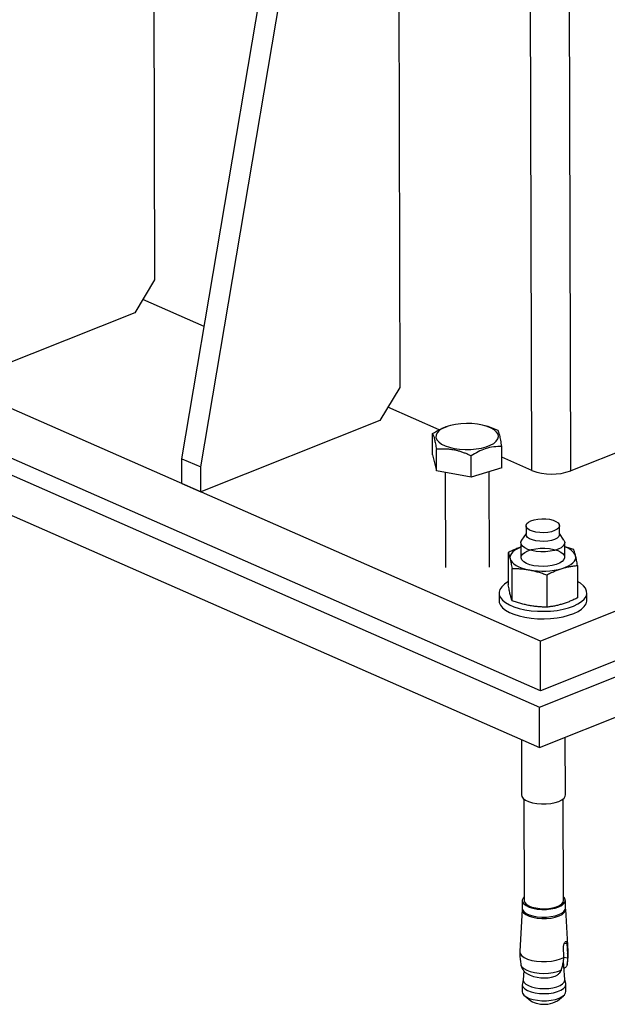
# Model space of a CAD drawing. Header units: millimetres. Extents: x 5 to 589, y 5 to 415.
# Tile 91 of 95: x 551 to 562, y 316 to 334. Entities that reach past the tile are written whole.
import ezdxf

# ---------------------------------------------------------------- set-up
doc = ezdxf.new("R2010")
doc.units = ezdxf.units.MM
doc.layers.add('TRAIT-FORT', color=4, linetype='Continuous', lineweight=25)

msp = doc.modelspace()

# ---------------------------------------------------------------- linework, layer by layer
at = {"layer": 'TRAIT-FORT', "color": 4, "linetype": 'Continuous', "lineweight": 25}
for p, q in [((560.5015, 325.3756), (560.4366, 348.76)), ((561.2084, 325.3692), (561.1443, 348.4493)), ((553.5731, 346.5625), (553.6223, 328.8501)), ((554.1196, 325.5912), (557.337, 344.6056)), ((558.0438, 344.5992), (558.093, 326.8869)), ((554.4635, 325.4402), (557.6809, 344.4546)), ((560.655, 322.2677), (543.4599, 329.8186)), ((578.8023, 329.5012), (560.655, 322.2677)), ((542.8622, 328.8698), (560.6385, 321.0637)), ((560.6575, 321.3594), (543.4624, 328.9102)), ((553.6223, 328.8501), (553.2606, 328.2513)), ((554.527, 327.9992), (553.4057, 328.4916)), ((560.6385, 321.0637), (579.5117, 328.5865)), ((578.8048, 328.5929), (560.6575, 321.3594)), ((542.8643, 328.134), (560.6405, 320.3279)), ((553.2606, 328.2513), (549.994, 326.9492)), ((560.6405, 320.3279), (579.5137, 327.8508)), ((558.093, 326.8869), (557.7313, 326.288)), ((558.8122, 326.1174), (557.8764, 326.5284)), ((563.959, 326.4656), (561.2084, 325.3692)), ((557.7313, 326.288), (554.4648, 324.986)), ((558.976, 326.185), (558.9571, 326.179)), ((559.6911, 326.1783), (559.6637, 326.1869)), ((558.6898, 325.659), (558.6887, 326.0488)), ((558.7596, 325.3709), (558.7586, 325.7607)), ((559.9535, 325.4243), (559.9524, 325.814)), ((554.1196, 325.5912), (554.4635, 325.4402)), ((554.1209, 325.137), (554.1196, 325.5912)), ((558.6898, 325.659), (558.7596, 325.3709)), ((559.3915, 325.2535), (559.3904, 325.6433)), ((560.5015, 325.3756), (559.953, 325.6165)), ((554.4648, 324.986), (554.4635, 325.4402)), ((559.9535, 325.4243), (559.3915, 325.2535)), ((559.3915, 325.2535), (558.7596, 325.3709)), ((558.9222, 325.3407), (558.927, 323.6099)), ((559.727, 323.6121), (559.7222, 325.354)), ((554.1209, 325.137), (554.4648, 324.986)), ((560.3938, 324.3686), (560.3943, 324.2096)), ((561.0043, 324.2113), (561.0038, 324.3702)), ((560.3942, 324.2268), (560.3139, 324.1039)), ((561.0852, 324.106), (561.0042, 324.2285)), ((560.2997, 324.0595), (560.3004, 323.7915)), ((561.1004, 323.7937), (561.0997, 324.0617)), ((560.0686, 323.8798), (560.0703, 323.2908)), ((560.1401, 323.0027), (560.1385, 323.5916)), ((561.3324, 323.645), (561.334, 323.056)), ((560.7704, 323.4742), (560.772, 322.8853)), ((559.9022, 323.1409), (559.9026, 323.0047)), ((561.5026, 323.0091), (561.5022, 323.1454)), ((560.6575, 321.3594), (560.655, 322.2677)), ((560.6405, 320.3279), (560.6385, 321.0637)), ((560.3096, 320.4732), (560.3124, 319.4633)), ((561.1124, 319.4655), (561.1095, 320.5149)), ((560.3526, 319.3905), (560.3578, 317.5378)), ((561.0778, 317.5398), (561.0726, 319.3925)), ((560.3253, 317.5377), (560.3257, 317.3969)), ((561.1107, 317.3991), (561.1103, 317.5399)), ((560.3204, 317.3782), (560.2782, 316.6105)), ((561.1625, 316.613), (561.1161, 317.3804)), ((561.0819, 316.5015), (561.0775, 316.6985)), ((561.0934, 316.7626), (561.1374, 316.7544)), ((561.1374, 316.7544), (561.1509, 316.5659)), ((561.0757, 316.421), (561.0819, 316.5015)), ((561.1485, 316.4889), (561.0819, 316.5013)), ((561.1509, 316.5659), (561.1485, 316.4889)), ((560.3554, 316.2537), (560.343, 316.0943)), ((561.1006, 316.0964), (561.0799, 316.3432)), ((561.1016, 316.3085), (561.0817, 316.3027)), ((561.0826, 316.312), (561.1016, 316.3085)), ((561.1436, 316.3711), (561.1451, 316.3792)), ((560.3434, 316.0991), (560.3262, 316.0218)), ((560.9252, 316.1568), (560.9582, 316.1748)), ((561.1177, 316.024), (561.1002, 316.1012)), ((560.3245, 316.0062), (560.3249, 315.8754)), ((561.1199, 315.8777), (561.1195, 316.0085)), ((560.3698, 315.799), (560.481, 315.7099)), ((560.9647, 315.7112), (561.0755, 315.801))]:
    msp.add_line(p, q, dxfattribs=at)
at = {"layer": 'TRAIT-FORT', "color": 4, "linetype": 'Continuous', "lineweight": 25, "flags": 128}
for points in [[(559.0866, 325.7778), (559.1832, 325.7641), (559.2842, 325.7578), (559.3863, 325.7592), (559.4864, 325.7681), (559.5811, 325.7844), (559.6674, 325.8075), (559.7426, 325.8366), (559.8042, 325.8708), (559.8502, 325.9091), (559.8792, 325.9502), (559.8903, 325.9927), (559.883, 326.0353), (559.8577, 326.0766), (559.8151, 326.1154), (559.7566, 326.1503), (559.684, 326.1802), (559.5998, 326.2042), (559.5066, 326.2216), (559.4074, 326.2316), (559.3054, 326.2341), (559.2039, 326.2289), (559.1062, 326.2163), (559.0153, 326.1965), (558.9342, 326.1703), (558.8656, 326.1385), (558.8115, 326.1021), (558.7738, 326.0623), (558.7537, 326.0203), (558.7518, 325.9776), (558.7682, 325.9354), (558.8023, 325.8952), (558.8531, 325.8582), (558.9189, 325.8257), (558.9976, 325.7986), (559.0866, 325.7778)], [(560.8239, 324.486), (560.8868, 324.4703), (560.9389, 324.4487), (560.9769, 324.4224), (560.9988, 324.3931), (561.0033, 324.3624), (560.99, 324.3322), (560.9599, 324.304), (560.9146, 324.2797), (560.8567, 324.2606), (560.7897, 324.2478), (560.7173, 324.2421), (560.6439, 324.2438), (560.5737, 324.2528), (560.5108, 324.2685), (560.4588, 324.2901), (560.4207, 324.3164), (560.3988, 324.3457), (560.3944, 324.3764), (560.4076, 324.4066), (560.4378, 324.4348), (560.4831, 324.4591), (560.5409, 324.4782), (560.608, 324.491), (560.6803, 324.4967), (560.7537, 324.495), (560.8239, 324.486)], [(560.5742, 324.0938), (560.5112, 324.1096), (560.4592, 324.1312), (560.4212, 324.1574), (560.3993, 324.1867), (560.3943, 324.2096)], [(561.0043, 324.2113), (561.0037, 324.2035), (560.9905, 324.1732), (560.9603, 324.1451), (560.915, 324.1208), (560.8571, 324.1017), (560.7901, 324.0889), (560.7178, 324.0832), (560.6444, 324.0848), (560.5742, 324.0938)], [(560.2999, 323.9786), (560.289, 323.9743), (560.2355, 323.9502), (560.19, 323.9234), (560.1532, 323.8943), (560.1258, 323.8635), (560.1082, 323.8314), (560.1007, 323.7987), (560.1035, 323.7659)], [(561.0852, 324.106), (561.0988, 324.0723), (561.0951, 324.0362), (561.0728, 324.0012), (561.0331, 323.9689), (560.9779, 323.941), (560.9096, 323.9186), (560.8315, 323.9029), (560.7472, 323.8946), (560.6607, 323.894), (560.576, 323.9012), (560.4972, 323.9158), (560.4277, 323.9373), (560.371, 323.9644), (560.3297, 323.9961), (560.3057, 324.0308), (560.3001, 324.0669), (560.3131, 324.1027), (560.3139, 324.1039)], [(560.5374, 323.6406), (560.4633, 323.6586), (560.4002, 323.6829), (560.3513, 323.7124), (560.3186, 323.7455), (560.3038, 323.7809), (560.3075, 323.8168), (560.3296, 323.8516), (560.369, 323.8837), (560.424, 323.9114), (560.4918, 323.9337), (560.5695, 323.9493), (560.6532, 323.9576), (560.7392, 323.9582), (560.8233, 323.951), (560.9017, 323.9364), (560.9707, 323.9152), (561.027, 323.8881), (561.0681, 323.8566), (561.092, 323.8222), (561.0975, 323.7863), (561.0846, 323.7507), (561.0536, 323.7171), (561.0061, 323.687), (560.9444, 323.6619), (560.8712, 323.6429), (560.79, 323.6308), (560.7047, 323.6264), (560.6192, 323.6297), (560.5374, 323.6406)], [(561.0513, 323.5898), (561.1118, 323.6109), (561.1653, 323.635), (561.2108, 323.6619), (561.2476, 323.6909), (561.2751, 323.7218), (561.2927, 323.7538), (561.3002, 323.7865), (561.2974, 323.8193)], [(560.1035, 323.7659), (560.1165, 323.7336), (560.1395, 323.7023), (560.1721, 323.6725), (560.2137, 323.6447), (560.2637, 323.6195), (560.3211, 323.5973), (560.385, 323.5784), (560.4544, 323.5632)], [(560.0701, 323.3468), (560.0639, 323.3434), (559.9992, 323.3012), (559.9501, 323.2555), (559.9179, 323.2072), (559.9032, 323.1576), (559.9063, 323.1076), (559.9272, 323.0584), (559.9655, 323.0111), (560.0201, 322.9668), (560.0901, 322.9263), (560.1737, 322.8908), (560.2691, 322.8609), (560.3741, 322.8372)], [(560.3741, 322.8372), (560.4866, 322.8205), (560.6038, 322.8109), (560.7232, 322.8087), (560.8422, 322.814), (560.958, 322.8267), (561.0681, 322.8464), (561.1701, 322.8728), (561.2616, 322.9052), (561.3406, 322.9429), (561.4053, 322.9851), (561.4543, 323.0308), (561.4866, 323.0791), (561.5013, 323.1287), (561.4981, 323.1787), (561.4772, 323.2279), (561.439, 323.2752), (561.3843, 323.3196), (561.3332, 323.3503)], [(559.9026, 323.0047), (559.9067, 322.9713), (559.9276, 322.9222), (559.9658, 322.8749), (560.0205, 322.8305), (560.0904, 322.7901), (560.174, 322.7545), (560.2694, 322.7246), (560.3745, 322.701)], [(560.3745, 322.701), (560.4869, 322.6842), (560.6042, 322.6746), (560.7236, 322.6725), (560.8425, 322.6778), (560.9584, 322.6905), (561.0685, 322.7102), (561.1704, 322.7366), (561.2619, 322.769), (561.3409, 322.8067), (561.4057, 322.8489), (561.4547, 322.8946), (561.4869, 322.9428), (561.5017, 322.9925), (561.5026, 323.0091)], [(560.3124, 319.4633), (560.3184, 319.4347), (560.3425, 319.4), (560.3838, 319.3683), (560.4405, 319.3411), (560.5099, 319.3197), (560.5888, 319.305), (560.6735, 319.2978), (560.76, 319.2984), (560.8442, 319.3068), (560.9223, 319.3225), (560.9906, 319.3449), (561.0459, 319.3728), (561.0856, 319.405), (561.1078, 319.4401), (561.1124, 319.4655)], [(560.3576, 317.6032), (560.3385, 317.5801), (560.3257, 317.545), (560.3312, 317.5096), (560.3547, 317.4756), (560.3953, 317.4445), (560.4509, 317.4178), (560.5191, 317.3968), (560.5965, 317.3824), (560.6795, 317.3753), (560.7644, 317.3759), (560.8471, 317.3841), (560.9237, 317.3995), (560.9907, 317.4214), (561.045, 317.4489), (561.0839, 317.4805), (561.1058, 317.5149), (561.1095, 317.5503), (561.0948, 317.5853), (561.0776, 317.6052)], [(560.3578, 317.5378), (560.3579, 317.534), (560.369, 317.5006), (560.3976, 317.4692), (560.4423, 317.4412), (560.5008, 317.4181), (560.5701, 317.4011), (560.6469, 317.391), (560.7272, 317.3883), (560.8071, 317.3931), (560.8824, 317.4053), (560.9495, 317.4241), (561.005, 317.4487), (561.0461, 317.4778), (561.0707, 317.5099), (561.0778, 317.5398)], [(560.3257, 317.4017), (560.3206, 317.3816), (560.3262, 317.3457), (560.3501, 317.3112), (560.3913, 317.2796), (560.4477, 317.2526), (560.5167, 317.2313), (560.5952, 317.2167), (560.6795, 317.2095), (560.7655, 317.2101), (560.8494, 317.2184), (560.9271, 317.2341), (560.995, 317.2563), (561.05, 317.2841), (561.0895, 317.3162), (561.1116, 317.351), (561.1154, 317.387), (561.1107, 317.4039)], [(560.3257, 317.3969), (560.3315, 317.3688), (560.3551, 317.3348), (560.3957, 317.3037), (560.4513, 317.277), (560.5194, 317.256), (560.5969, 317.2416), (560.6799, 317.2345), (560.7648, 317.2351), (560.8475, 317.2433), (560.9241, 317.2587), (560.9911, 317.2807), (561.0454, 317.3081), (561.0843, 317.3397), (561.1062, 317.3741), (561.1107, 317.3991)], [(560.2782, 316.6105), (560.2782, 316.6098), (560.2863, 316.5708), (560.3139, 316.5334), (560.3598, 316.4993), (560.4218, 316.4701), (560.4973, 316.447), (560.5827, 316.4312), (560.6743, 316.4232), (560.768, 316.4235), (560.8596, 316.432), (560.9449, 316.4484), (561.0201, 316.4719), (561.0819, 316.5015)], [(561.1509, 316.5659), (561.1626, 316.6048), (561.1625, 316.613)], [(560.2969, 316.3769), (560.2988, 316.3672), (560.3174, 316.3313), (560.3534, 316.2977), (560.4052, 316.268), (560.4706, 316.2435), (560.5468, 316.2252), (560.6304, 316.2138), (560.718, 316.2099), (560.8057, 316.2137), (560.8897, 316.2249), (560.9665, 316.2432), (561.0327, 316.2676)], [(560.343, 316.0943), (560.3436, 316.0789), (560.3577, 316.0451), (560.3889, 316.0135), (560.4356, 315.9854), (560.4957, 315.9623), (560.5664, 315.9451)], [(560.5664, 315.9451), (560.6443, 315.9347), (560.7259, 315.9315), (560.8072, 315.9358), (560.8846, 315.9472), (560.9544, 315.9654), (561.0133, 315.9894), (561.0585, 316.018), (561.0881, 316.0501), (561.1004, 316.084), (561.1006, 316.0964)], [(560.3249, 315.8754), (560.3308, 315.847), (560.3547, 315.8125), (560.3958, 315.781), (560.4522, 315.754), (560.5211, 315.7327), (560.5995, 315.7182), (560.6837, 315.711), (560.7696, 315.7116), (560.8534, 315.7199), (560.931, 315.7355), (560.9988, 315.7577), (561.0538, 315.7855), (561.0932, 315.8175), (561.1153, 315.8523), (561.1199, 315.8777)], [(560.3262, 316.0218), (560.3254, 315.9957), (560.3402, 315.9603), (560.3729, 315.9271), (560.4219, 315.8977), (560.4849, 315.8734), (560.559, 315.8553)], [(560.559, 315.8553), (560.6408, 315.8444), (560.7263, 315.8411), (560.8116, 315.8456), (560.8928, 315.8576), (560.966, 315.8766), (561.0277, 315.9018), (561.0752, 315.9319), (561.1062, 315.9655), (561.1192, 316.001), (561.1177, 316.024)]]:
    msp.add_lwpolyline(points, dxfattribs=at)
at = {"layer": 'TRAIT-FORT', "color": 4, "linetype": 'Continuous', "lineweight": 25}
for centre, radius, start, end in [((560.8636, 326.336), 1.0264, 249.34437, 289.62668), ((561.0295, 323.6932), 0.2961, 25.20814, 76.23935), ((560.6952, 324.8666), 1.3255, 259.53208, 285.58547), ((560.7238, 316.801), 0.6749, 242.00596, 287.36372), ((560.6489, 315.9465), 0.2902, 234.63342, 262.48283), ((560.7227, 316.1248), 0.4792, 256.51492, 300.33323)]:
    msp.add_arc(centre, radius, start, end, dxfattribs=at)
for points, knots in [([(558.6887, 326.0488), (558.7374, 326.0783), (558.8257, 326.1318), (558.917, 326.1628), (558.9579, 326.1767)], [0, 0, 0, 0, 0.552018, 1, 1, 1, 1]), ([(559.8826, 326.1021), (559.8628, 326.1113), (559.8231, 326.1296), (559.7627, 326.1538), (559.7183, 326.1702), (559.6939, 326.1773), (559.6901, 326.1784)], [0, 0, 0, 0, 0.3127829, 0.6261473, 0.9417901, 1, 1, 1, 1]), ([(558.6887, 326.0488), (558.6947, 326.0378), (558.7069, 326.0157), (558.725, 325.9512), (558.7424, 325.8643), (558.7532, 325.7954), (558.7586, 325.7607)], [0, 0, 0, 0, 0.2646075, 0.534953, 0.7653458, 1, 1, 1, 1]), ([(559.9524, 325.814), (559.9463, 325.8531), (559.934, 325.9321), (559.9158, 326.0174), (559.8985, 326.0737), (559.8879, 326.0926), (559.8826, 326.1021)], [0, 0, 0, 0, 0.2646075, 0.534953, 0.7653458, 1, 1, 1, 1]), ([(559.3904, 325.6433), (559.3706, 325.6524), (559.331, 325.6707), (559.2706, 325.6951), (559.2094, 325.7167), (559.1414, 325.7367), (559.0666, 325.7532), (558.9851, 325.7642), (558.9034, 325.7684), (558.8277, 325.7668), (558.7797, 325.7625), (558.7586, 325.7607)], [0, 0, 0, 0, 0.0959759, 0.1921303, 0.2889837, 0.386155, 0.511758, 0.6382621, 0.7673312, 0.8971208, 1, 1, 1, 1]), ([(559.9524, 325.814), (559.9036, 325.8133), (559.8049, 325.8117), (559.6588, 325.7777), (559.5192, 325.72), (559.4336, 325.669), (559.3904, 325.6433)], [0, 0, 0, 0, 0.2646075, 0.534953, 0.7653458, 1, 1, 1, 1]), ([(560.2999, 323.9789), (560.293, 323.9766), (560.2627, 323.9667), (560.2089, 323.945), (560.1386, 323.9144), (560.092, 323.8913), (560.0686, 323.8798)], [0, 0, 0, 0, 0.0884556, 0.3908382, 0.695172, 1, 1, 1, 1]), ([(561.2625, 323.9331), (561.2365, 323.9423), (561.1844, 323.9606), (561.1301, 323.978), (561.1018, 323.9854), (561.0999, 323.9859)], [0, 0, 0, 0, 0.4817819, 0.9642483, 1, 1, 1, 1]), ([(560.0686, 323.8798), (560.0715, 323.8723), (560.0772, 323.8574), (560.0859, 323.8309), (560.0947, 323.8011), (560.1005, 323.7777), (560.1035, 323.7659)], [0, 0, 0, 0, 0.2488901, 0.4981338, 0.7487594, 1, 1, 1, 1]), ([(561.2974, 323.8193), (561.2945, 323.8309), (561.2886, 323.8542), (561.2799, 323.8839), (561.2712, 323.9105), (561.2654, 323.9256), (561.2625, 323.9331)], [0, 0, 0, 0, 0.2486221, 0.4978734, 0.748733, 1, 1, 1, 1]), ([(561.3324, 323.645), (561.3295, 323.6612), (561.3237, 323.6938), (561.315, 323.7391), (561.3062, 323.7817), (561.3003, 323.8068), (561.2974, 323.8193)], [0, 0, 0, 0, 0.2488901, 0.4981338, 0.7487594, 1, 1, 1, 1]), ([(560.1035, 323.7659), (560.1064, 323.7535), (560.1122, 323.7287), (560.121, 323.6863), (560.1298, 323.6408), (560.1356, 323.608), (560.1385, 323.5916)], [0, 0, 0, 0, 0.2486221, 0.4978734, 0.748733, 1, 1, 1, 1]), ([(560.1385, 323.5916), (560.1645, 323.5912), (560.2165, 323.5903), (560.2952, 323.5852), (560.3746, 323.5768), (560.4277, 323.5677), (560.4544, 323.5632)], [0, 0, 0, 0, 0.24889008, 0.4981338, 0.74875944, 1, 1, 1, 1]), ([(560.7704, 323.4742), (560.7935, 323.4857), (560.8397, 323.5085), (560.9098, 323.5393), (560.9803, 323.5671), (561.0276, 323.5823), (561.0513, 323.5898)], [0, 0, 0, 0, 0.2488901, 0.4981338, 0.7487594, 1, 1, 1, 1]), ([(561.0513, 323.5898), (561.0747, 323.5966), (561.1216, 323.61), (561.192, 323.6251), (561.2624, 323.637), (561.309, 323.6423), (561.3324, 323.645)], [0, 0, 0, 0, 0.24862213, 0.49787339, 0.74873304, 1, 1, 1, 1]), ([(560.4544, 323.5632), (560.4807, 323.5579), (560.5335, 323.5473), (560.6126, 323.5263), (560.6917, 323.5022), (560.7441, 323.4835), (560.7704, 323.4742)], [0, 0, 0, 0, 0.24862213, 0.49787339, 0.74873304, 1, 1, 1, 1]), ([(560.1053, 323.1165), (560.1024, 323.1289), (560.0965, 323.1537), (560.0878, 323.1961), (560.079, 323.2416), (560.0732, 323.2744), (560.0703, 323.2908)], [0, 0, 0, 0, 0.2486221, 0.4978734, 0.748733, 1, 1, 1, 1]), ([(560.1401, 323.0027), (560.1373, 323.0101), (560.1315, 323.025), (560.1229, 323.0515), (560.1141, 323.0813), (560.1082, 323.1047), (560.1053, 323.1165)], [0, 0, 0, 0, 0.24889008, 0.4981338, 0.74875944, 1, 1, 1, 1]), ([(561.334, 323.056), (561.3109, 323.0446), (561.2647, 323.0217), (561.1946, 322.991), (561.1241, 322.9632), (561.0768, 322.948), (561.0531, 322.9404)], [0, 0, 0, 0, 0.2488901, 0.4981338, 0.7487594, 1, 1, 1, 1]), ([(560.4562, 322.9137), (560.4298, 322.919), (560.3771, 322.9296), (560.2979, 322.9506), (560.2189, 322.9747), (560.1664, 322.9933), (560.1401, 323.0027)], [0, 0, 0, 0, 0.24862213, 0.49787338, 0.74873303, 1, 1, 1, 1]), ([(560.772, 322.8853), (560.746, 322.8857), (560.694, 322.8866), (560.6153, 322.8917), (560.5359, 322.9001), (560.4828, 322.9092), (560.4562, 322.9137)], [0, 0, 0, 0, 0.2488901, 0.4981338, 0.7487594, 1, 1, 1, 1]), ([(561.0531, 322.9404), (561.0297, 322.9337), (560.9828, 322.9202), (560.9124, 322.9051), (560.842, 322.8932), (560.7954, 322.8879), (560.772, 322.8853)], [0, 0, 0, 0, 0.2486221, 0.4978734, 0.748733, 1, 1, 1, 1]), ([(561.0775, 316.6985), (561.0779, 316.7064), (561.0788, 316.7223), (561.0856, 316.7464), (561.0949, 316.7674), (561.1035, 316.7803), (561.1118, 316.7892), (561.1196, 316.7938), (561.1275, 316.7914), (561.1332, 316.7811), (561.1362, 316.7672), (561.1372, 316.7573), (561.1374, 316.7544)], [0, 0, 0, 0, 0.1124592, 0.2248906, 0.3380769, 0.4519349, 0.5000095, 0.6132103, 0.7263901, 0.8400877, 0.9537547, 1, 1, 1, 1]), ([(560.2794, 316.6036), (560.2794, 316.5907), (560.2796, 316.5146), (560.2892, 316.4391), (560.2971, 316.3763)], [0, 0, 0, 0, 0.1686932, 1, 1, 1, 1]), ([(561.144, 316.3789), (561.1456, 316.3888), (561.1572, 316.4619), (561.1631, 316.5383), (561.1624, 316.6043), (561.1624, 316.6061)], [0, 0, 0, 0, 0.13249757, 0.97546633, 1, 1, 1, 1]), ([(561.0327, 316.2676), (561.0413, 316.2928), (561.0587, 316.3434), (561.0701, 316.3951), (561.0757, 316.421)], [0, 0, 0, 0, 0.49833233, 1, 1, 1, 1]), ([(561.1485, 316.4889), (561.1484, 316.4683), (561.1481, 316.4269), (561.1451, 316.3897), (561.1436, 316.3711)], [0, 0, 0, 0, 0.4984187, 1, 1, 1, 1]), ([(560.2975, 316.3742), (560.2976, 316.3736), (560.2986, 316.3516), (560.3152, 316.3116), (560.3468, 316.2594), (560.3797, 316.2241), (560.4029, 316.2093), (560.4092, 316.2053)], [0, 0, 0, 0, 0.0097881, 0.3089008, 0.5922336, 0.890132, 1, 1, 1, 1]), ([(561.0327, 316.2676), (561.0276, 316.2569), (561.0173, 316.235), (560.9927, 316.2027), (560.9708, 316.185), (560.9582, 316.1748)], [0, 0, 0, 0, 0.2924803, 0.5940455, 1, 1, 1, 1]), ([(561.0727, 316.4085), (561.0729, 316.4071), (561.0762, 316.383), (561.0777, 316.3625), (561.0792, 316.3432)], [0, 0, 0, 0, 0.0586072, 1, 1, 1, 1]), ([(561.1436, 316.3711), (561.1419, 316.3634), (561.1383, 316.3478), (561.125, 316.326), (561.1101, 316.3149), (561.1016, 316.3085)], [0, 0, 0, 0, 0.2924803, 0.5940455, 1, 1, 1, 1])]:
    msp.add_open_spline(points, degree=3, knots=knots, dxfattribs=at)

doc.saveas('drawing.dxf')
